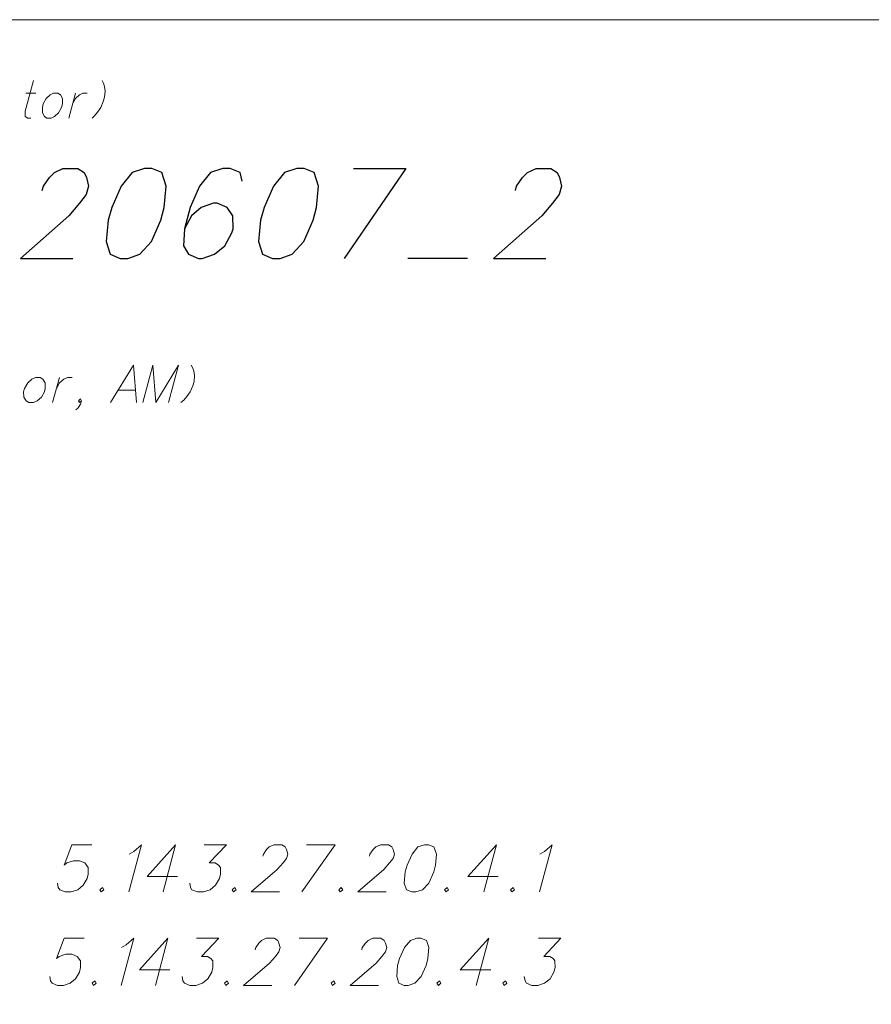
# Model space of a CAD drawing. Header units: metres. Extents: x 5555129 to 5556676, y 5635595 to 5636517.
# Tile 107 of 256: x 5555332 to 5555349, y 5636498 to 5636517. Entities that reach past the tile are written whole.
import ezdxf

# ---------------------------------------------------------------- set-up
doc = ezdxf.new("R2010")
doc.units = ezdxf.units.M
doc.header["$MEASUREMENT"] = 0
doc.layers.add('#RAMKA', color=7, linetype='Continuous', lineweight=18)

# ---------------------------------------------------------------- blocks, each defined once
blk = doc.blocks.new('*U869')
at = {"layer": '#RAMKA', "color": 7, "linetype": 'ByBlock', "lineweight": 18}
blk.add_line((5555332.291, 5636515.257), (5555332.491, 5636515.257), dxfattribs=at)
at = {"layer": '#RAMKA', "color": 7, "linetype": 'ByBlock', "lineweight": 18, "flags": 128}
blk.add_lwpolyline([(5555332.441, 5636515.499), (5555332.283, 5636514.906), (5555332.283, 5636514.803), (5555332.331, 5636514.768), (5555332.389, 5636514.768)], dxfattribs=at)
blk = doc.blocks.new('*U870')
at = {"layer": '#RAMKA', "color": 7, "linetype": 'ByBlock', "lineweight": 18}
blk.add_line((5555333.263, 5636515.257), (5555333.132, 5636514.768), dxfattribs=at)
at = {"layer": '#RAMKA', "color": 7, "linetype": 'ByBlock', "lineweight": 18, "flags": 128}
blk.add_lwpolyline([(5555333.205, 5636515.044), (5555333.263, 5636515.154), (5555333.339, 5636515.223), (5555333.405, 5636515.257), (5555333.491, 5636515.257)], dxfattribs=at)
blk = doc.blocks.new('*U896')
at = {"layer": '#RAMKA', "color": 7, "linetype": 'ByBlock', "lineweight": 18}
blk.add_line((5555332.947, 5636509.717), (5555332.816, 5636509.228), dxfattribs=at)
at = {"layer": '#RAMKA', "color": 7, "linetype": 'ByBlock', "lineweight": 18, "flags": 128}
blk.add_lwpolyline([(5555332.89, 5636509.504), (5555332.951, 5636509.613), (5555333.031, 5636509.682), (5555333.103, 5636509.717), (5555333.196, 5636509.717)], dxfattribs=at)
blk = doc.blocks.new('*U897')
at = {"layer": '#RAMKA', "color": 7, "linetype": 'ByBlock', "lineweight": 18}
blk.add_line((5555334.093, 5636509.47), (5555334.434, 5636509.47), dxfattribs=at)
at = {"layer": '#RAMKA', "color": 7, "linetype": 'ByBlock', "lineweight": 18, "flags": 128}
blk.add_lwpolyline([(5555334.452, 5636509.228), (5555334.394, 5636509.959), (5555333.945, 5636509.228)], dxfattribs=at)
blk = doc.blocks.new('*U1280')
at = {"layer": '#RAMKA', "color": 7, "linetype": 'ByBlock', "lineweight": 25}
for p, q in [((5555339.701, 5636513.789), (5555338.498, 5636512.034)), ((5555338.679, 5636513.789), (5555339.701, 5636513.789))]:
    blk.add_line(p, q, dxfattribs=at)
blk = doc.blocks.new('*U1306')
at = {"layer": '#RAMKA', "color": 7, "linetype": 'ByBlock', "lineweight": 18}
blk.add_line((5555335.213, 5636500.612), (5555334.967, 5636499.693), dxfattribs=at)
at = {"layer": '#RAMKA', "color": 7, "linetype": 'ByBlock', "lineweight": 18, "flags": 128}
blk.add_lwpolyline([(5555335.213, 5636500.612), (5555334.657, 5636499.997), (5555335.25, 5636499.997)], dxfattribs=at)
blk = doc.blocks.new('*U1307')
at = {"layer": '#RAMKA', "color": 7, "linetype": 'ByBlock', "lineweight": 18}
for p, q in [((5555338.32, 5636500.612), (5555337.676, 5636499.693)), ((5555337.766, 5636500.612), (5555338.32, 5636500.612))]:
    blk.add_line(p, q, dxfattribs=at)
blk = doc.blocks.new('*U1308')
at = {"layer": '#RAMKA', "color": 7, "linetype": 'ByBlock', "lineweight": 18}
blk.add_line((5555341.465, 5636500.612), (5555341.219, 5636499.693), dxfattribs=at)
at = {"layer": '#RAMKA', "color": 7, "linetype": 'ByBlock', "lineweight": 18, "flags": 128}
blk.add_lwpolyline([(5555341.465, 5636500.612), (5555340.91, 5636499.997), (5555341.503, 5636499.997)], dxfattribs=at)
blk = doc.blocks.new('*U1312')
at = {"layer": '#RAMKA', "color": 7, "linetype": 'ByBlock', "lineweight": 18}
blk.add_line((5555335.064, 5636498.791), (5555334.818, 5636497.872), dxfattribs=at)
at = {"layer": '#RAMKA', "color": 7, "linetype": 'ByBlock', "lineweight": 18, "flags": 128}
blk.add_lwpolyline([(5555335.064, 5636498.791), (5555334.509, 5636498.176), (5555335.101, 5636498.176)], dxfattribs=at)
blk = doc.blocks.new('*U1313')
at = {"layer": '#RAMKA', "color": 7, "linetype": 'ByBlock', "lineweight": 18}
for p, q in [((5555338.171, 5636498.791), (5555337.528, 5636497.872)), ((5555337.618, 5636498.791), (5555338.171, 5636498.791))]:
    blk.add_line(p, q, dxfattribs=at)
blk = doc.blocks.new('*U1314')
at = {"layer": '#RAMKA', "color": 7, "linetype": 'ByBlock', "lineweight": 18}
blk.add_line((5555341.317, 5636498.791), (5555341.071, 5636497.872), dxfattribs=at)
at = {"layer": '#RAMKA', "color": 7, "linetype": 'ByBlock', "lineweight": 18, "flags": 128}
blk.add_lwpolyline([(5555341.317, 5636498.791), (5555340.761, 5636498.176), (5555341.354, 5636498.176)], dxfattribs=at)

msp = doc.modelspace()

# ---------------------------------------------------------------- linework, layer by layer
at = {"layer": '#RAMKA', "color": 7, "linetype": 'Continuous', "lineweight": 25}
msp.add_line((5555340.9021, 5636512.03426), (5555339.73591, 5636512.03426), dxfattribs=at)
at = {"layer": '#RAMKA', "color": 7, "linetype": 'Continuous', "lineweight": 18, "flags": 128}
for points in [[(5555567.54331, 5636516.68638), (5555567.54331, 5636373.68638), (5555311.77024, 5636373.68638), (5555311.77024, 5636516.68638), (5555567.54331, 5636516.68638)], [(5555311.77024, 5636494.99072), (5555454.77024, 5636494.99072), (5555454.77024, 5636516.68638), (5555311.77024, 5636516.68638), (5555311.77024, 5636494.99072)]]:
    msp.add_lwpolyline(points, close=True, dxfattribs=at)
for points in [[(5555333.77976, 5636515.49866), (5555333.80553, 5636515.45264), (5555333.82513, 5636515.38361), (5555333.83857, 5636515.29157), (5555333.8268, 5636515.17652), (5555333.80366, 5636515.09019), (5555333.75379, 5636514.97515), (5555333.69102, 5636514.88311), (5555333.63443, 5636514.81408), (5555333.58399, 5636514.76806)], [(5555332.8339, 5636515.25706), (5555332.7675, 5636515.22254), (5555332.69185, 5636515.15351), (5555332.63398, 5636515.04417), (5555332.61548, 5636514.97515), (5555332.61631, 5636514.8716), (5555332.65497, 5636514.80257), (5555332.70287, 5636514.76806), (5555332.7886, 5636514.76806), (5555332.855, 5636514.80257), (5555332.93064, 5636514.8716), (5555332.98697, 5636514.97515), (5555333.00546, 5636515.04417), (5555333.00618, 5636515.15351), (5555332.96753, 5636515.22254), (5555332.91962, 5636515.25706), (5555332.8339, 5636515.25706)], [(5555334.57138, 5636509.22801), (5555334.76715, 5636509.95861), (5555334.8251, 5636509.22801), (5555335.26937, 5636509.95861), (5555335.07361, 5636509.22801)], [(5555335.51274, 5636509.95861), (5555335.54183, 5636509.91259), (5555335.56475, 5636509.84356), (5555335.58151, 5636509.75153), (5555335.57139, 5636509.63648), (5555335.54825, 5636509.55015), (5555335.49672, 5636509.4351), (5555335.43064, 5636509.34306), (5555335.37073, 5636509.27403), (5555335.31698, 5636509.22801)], [(5555332.48144, 5636509.71701), (5555332.41006, 5636509.6825), (5555332.32944, 5636509.61347), (5555332.26908, 5636509.50413), (5555332.25058, 5636509.4351), (5555332.2539, 5636509.33155), (5555332.29753, 5636509.26252), (5555332.35041, 5636509.22801), (5555332.4436, 5636509.22801), (5555332.51498, 5636509.26252), (5555332.5956, 5636509.33155), (5555332.65441, 5636509.4351), (5555332.6729, 5636509.50413), (5555332.67114, 5636509.61347), (5555332.62751, 5636509.6825), (5555332.57463, 5636509.71701), (5555332.48144, 5636509.71701)], [(5555333.3796, 5636509.26252), (5555333.33929, 5636509.22801), (5555333.31748, 5636509.26252), (5555333.35779, 5636509.29704), (5555333.3796, 5636509.26252), (5555333.36111, 5636509.1935), (5555333.31155, 5636509.12447), (5555333.26968, 5636509.08415)], [(5555333.57811, 5636500.61245), (5555333.18734, 5636500.61245), (5555333.0416, 5636500.21438), (5555333.09231, 5636500.2578), (5555333.22118, 5636500.30122), (5555333.33841, 5636500.30122), (5555333.44401, 5636500.2578), (5555333.50546, 5636500.17096), (5555333.50963, 5636500.04071), (5555333.48636, 5636499.95387), (5555333.41238, 5636499.82361), (5555333.3044, 5636499.73677), (5555333.17553, 5636499.69335), (5555333.0583, 5636499.69335), (5555332.9527, 5636499.73677), (5555332.92526, 5636499.78019), (5555332.90945, 5636499.86703)], [(5555334.30471, 5636500.43148), (5555334.39645, 5636500.48219), (5555334.54858, 5636500.61245), (5555334.30231, 5636499.69335)], [(5555335.76654, 5636500.61245), (5555336.20296, 5636500.61245), (5555335.8669, 5636500.2578), (5555335.98414, 5636500.2578), (5555336.05066, 5636500.21438), (5555336.08466, 5636500.17096), (5555336.08884, 5636500.04071), (5555336.06557, 5636499.95387), (5555335.99159, 5636499.82361), (5555335.8836, 5636499.73677), (5555335.75474, 5636499.69335), (5555335.6375, 5636499.69335), (5555335.53191, 5636499.73677), (5555335.50446, 5636499.78019), (5555335.48865, 5636499.86703)], [(5555336.91135, 5636500.38806), (5555336.92299, 5636500.43148), (5555336.98533, 5636500.51832), (5555337.038, 5636500.56903), (5555337.12779, 5636500.61245), (5555337.2841, 5636500.61245), (5555337.35062, 5636500.56903), (5555337.37611, 5636500.51832), (5555337.39848, 5636500.43148), (5555337.37521, 5636500.34464), (5555337.3063, 5636500.2578), (5555337.19325, 5636500.12754), (5555336.68613, 5636499.69335), (5555337.23978, 5636499.69335)], [(5555338.98902, 5636500.38806), (5555339.00065, 5636500.43148), (5555339.063, 5636500.51832), (5555339.11566, 5636500.56903), (5555339.20545, 5636500.61245), (5555339.36176, 5636500.61245), (5555339.42828, 5636500.56903), (5555339.45377, 5636500.51832), (5555339.47614, 5636500.43148), (5555339.45287, 5636500.34464), (5555339.38397, 5636500.2578), (5555339.27091, 5636500.12754), (5555338.76379, 5636499.69335), (5555339.31744, 5636499.69335)], [(5555340.06525, 5636500.61245), (5555339.93639, 5636500.56903), (5555339.82138, 5636500.43148), (5555339.72403, 5636500.21438), (5555339.68913, 5636500.08412), (5555339.67013, 5636499.86703), (5555339.71339, 5636499.73677), (5555339.81898, 5636499.69335), (5555339.89714, 5636499.69335), (5555340.026, 5636499.73677), (5555340.14552, 5636499.86703), (5555340.24277, 5636500.08412), (5555340.27767, 5636500.21438), (5555340.29677, 5636500.43148), (5555340.24901, 5636500.56903), (5555340.14341, 5636500.61245), (5555340.06525, 5636500.61245)], [(5555342.3093, 5636500.43148), (5555342.40104, 5636500.48219), (5555342.55318, 5636500.61245), (5555342.30691, 5636499.69335)], [(5555333.78506, 5636499.78019), (5555333.73435, 5636499.73677), (5555333.76179, 5636499.69335), (5555333.8125, 5636499.73677), (5555333.78506, 5636499.78019)], [(5555336.36427, 5636499.78019), (5555336.31355, 5636499.73677), (5555336.341, 5636499.69335), (5555336.39171, 5636499.73677), (5555336.36427, 5636499.78019)], [(5555338.44193, 5636499.78019), (5555338.39122, 5636499.73677), (5555338.41866, 5636499.69335), (5555338.46937, 5636499.73677), (5555338.44193, 5636499.78019)], [(5555340.50657, 5636499.78019), (5555340.45585, 5636499.73677), (5555340.4833, 5636499.69335), (5555340.53401, 5636499.73677), (5555340.50657, 5636499.78019)], [(5555341.78966, 5636499.78019), (5555341.73894, 5636499.73677), (5555341.76639, 5636499.69335), (5555341.8171, 5636499.73677), (5555341.78966, 5636499.78019)], [(5555333.42959, 5636498.79145), (5555333.03881, 5636498.79145), (5555332.89307, 5636498.39338), (5555332.94378, 5636498.4368), (5555333.07265, 5636498.48022), (5555333.18988, 5636498.48022), (5555333.29548, 5636498.4368), (5555333.35693, 5636498.34996), (5555333.36111, 5636498.2197), (5555333.33784, 5636498.13286), (5555333.26386, 5636498.00261), (5555333.15587, 5636497.91577), (5555333.027, 5636497.87235), (5555332.90977, 5636497.87235), (5555332.80417, 5636497.91577), (5555332.77673, 5636497.95919), (5555332.76092, 5636498.04603)], [(5555334.15618, 5636498.61048), (5555334.24792, 5636498.66119), (5555334.40006, 5636498.79145), (5555334.15378, 5636497.87235)], [(5555335.61802, 5636498.79145), (5555336.05443, 5636498.79145), (5555335.71838, 5636498.4368), (5555335.83561, 5636498.4368), (5555335.90213, 5636498.39338), (5555335.93614, 5636498.34996), (5555335.94031, 5636498.2197), (5555335.91704, 5636498.13286), (5555335.84306, 5636498.00261), (5555335.73508, 5636497.91577), (5555335.60621, 5636497.87235), (5555335.48898, 5636497.87235), (5555335.38338, 5636497.91577), (5555335.35594, 5636497.95919), (5555335.34013, 5636498.04603)], [(5555336.76283, 5636498.56706), (5555336.77446, 5636498.61048), (5555336.83681, 5636498.69731), (5555336.88947, 5636498.74803), (5555336.97926, 5636498.79145), (5555337.13557, 5636498.79145), (5555337.20209, 5636498.74803), (5555337.22758, 5636498.69731), (5555337.24995, 5636498.61048), (5555337.22669, 5636498.52364), (5555337.15778, 5636498.4368), (5555337.04472, 5636498.30654), (5555336.5376, 5636497.87235), (5555337.09125, 5636497.87235)], [(5555338.84049, 5636498.56706), (5555338.85212, 5636498.61048), (5555338.91447, 5636498.69731), (5555338.96714, 5636498.74803), (5555339.05692, 5636498.79145), (5555339.21323, 5636498.79145), (5555339.27975, 5636498.74803), (5555339.30524, 5636498.69731), (5555339.32762, 5636498.61048), (5555339.30435, 5636498.52364), (5555339.23544, 5636498.4368), (5555339.12238, 5636498.30654), (5555338.61527, 5636497.87235), (5555339.16891, 5636497.87235)], [(5555339.91673, 5636498.79145), (5555339.78786, 5636498.74803), (5555339.67285, 5636498.61048), (5555339.5755, 5636498.39338), (5555339.5406, 5636498.26312), (5555339.52161, 5636498.04603), (5555339.56486, 5636497.91577), (5555339.67046, 5636497.87235), (5555339.74861, 5636497.87235), (5555339.87748, 5636497.91577), (5555339.997, 5636498.04603), (5555340.09424, 5636498.26312), (5555340.12915, 5636498.39338), (5555340.14824, 5636498.61048), (5555340.10048, 5636498.74803), (5555339.99488, 5636498.79145), (5555339.91673, 5636498.79145)], [(5555342.28742, 5636498.79145), (5555342.72383, 5636498.79145), (5555342.38778, 5636498.4368), (5555342.50501, 5636498.4368), (5555342.57153, 5636498.39338), (5555342.60554, 5636498.34996), (5555342.60971, 5636498.2197), (5555342.58645, 5636498.13286), (5555342.51247, 5636498.00261), (5555342.40448, 5636497.91577), (5555342.27561, 5636497.87235), (5555342.15838, 5636497.87235), (5555342.05278, 5636497.91577), (5555342.02534, 5636497.95919), (5555342.00953, 5636498.04603)], [(5555333.63653, 5636497.95919), (5555333.58582, 5636497.91577), (5555333.61327, 5636497.87235), (5555333.66398, 5636497.91577), (5555333.63653, 5636497.95919)], [(5555336.21574, 5636497.95919), (5555336.16503, 5636497.91577), (5555336.19247, 5636497.87235), (5555336.24318, 5636497.91577), (5555336.21574, 5636497.95919)], [(5555338.2934, 5636497.95919), (5555338.24269, 5636497.91577), (5555338.27013, 5636497.87235), (5555338.32085, 5636497.91577), (5555338.2934, 5636497.95919)], [(5555340.35804, 5636497.95919), (5555340.30733, 5636497.91577), (5555340.33477, 5636497.87235), (5555340.38548, 5636497.91577), (5555340.35804, 5636497.95919)], [(5555341.64113, 5636497.95919), (5555341.59042, 5636497.91577), (5555341.61786, 5636497.87235), (5555341.66857, 5636497.91577), (5555341.64113, 5636497.95919)]]:
    msp.add_lwpolyline(points, dxfattribs=at)
at = {"layer": '#RAMKA', "color": 7, "linetype": 'Continuous', "lineweight": 25, "flags": 128}
for points in [[(5555332.61385, 5636513.36079), (5555332.63606, 5636513.4437), (5555332.75262, 5636513.60952), (5555332.8507, 5636513.70635), (5555333.01718, 5636513.78926), (5555333.3057, 5636513.78926), (5555333.42774, 5636513.70635), (5555333.47393, 5636513.60952), (5555333.51374, 5636513.4437), (5555333.46931, 5636513.27788), (5555333.34063, 5636513.11207), (5555333.12973, 5636512.86334), (5555332.18627, 5636512.03426), (5555333.20821, 5636512.03426)], [(5555334.60423, 5636513.78926), (5555334.36562, 5636513.70635), (5555334.15098, 5636513.4437), (5555333.96759, 5636513.02916), (5555333.90095, 5636512.78043), (5555333.86219, 5636512.36589), (5555333.9398, 5636512.11717), (5555334.13398, 5636512.03426), (5555334.27824, 5636512.03426), (5555334.51684, 5636512.11717), (5555334.73968, 5636512.36589), (5555334.92288, 5636512.78043), (5555334.98953, 5636513.02916), (5555335.02848, 5636513.4437), (5555334.94266, 5636513.70635), (5555334.74849, 5636513.78926), (5555334.60423, 5636513.78926)], [(5555336.50914, 5636513.54053), (5555336.46933, 5636513.70635), (5555336.27515, 5636513.78926), (5555336.13089, 5636513.78926), (5555335.89229, 5636513.70635), (5555335.67765, 5636513.4437), (5555335.49444, 5636513.02916), (5555335.38337, 5636512.61462), (5555335.36663, 5636512.28298), (5555335.46646, 5636512.11717), (5555335.66064, 5636512.03426), (5555335.73277, 5636512.03426), (5555335.97138, 5636512.11717), (5555336.17218, 5636512.28298), (5555336.31096, 5636512.53171), (5555336.33317, 5636512.61462), (5555336.32769, 5636512.86334), (5555336.21574, 5636513.02916), (5555336.02157, 5636513.11207), (5555335.94944, 5636513.11207), (5555335.71083, 5636513.02916), (5555335.52214, 5636512.86334), (5555335.38337, 5636512.61462)], [(5555337.5735, 5636513.78926), (5555337.33489, 5636513.70635), (5555337.12025, 5636513.4437), (5555336.93686, 5636513.02916), (5555336.87021, 5636512.78043), (5555336.83145, 5636512.36589), (5555336.90907, 5636512.11717), (5555337.10325, 5636512.03426), (5555337.24751, 5636512.03426), (5555337.48611, 5636512.11717), (5555337.70895, 5636512.36589), (5555337.89215, 5636512.78043), (5555337.9588, 5636513.02916), (5555337.99774, 5636513.4437), (5555337.91193, 5636513.70635), (5555337.71776, 5636513.78926), (5555337.5735, 5636513.78926)], [(5555341.83459, 5636513.36079), (5555341.85681, 5636513.4437), (5555341.97337, 5636513.60952), (5555342.07144, 5636513.70635), (5555342.23792, 5636513.78926), (5555342.52644, 5636513.78926), (5555342.64848, 5636513.70635), (5555342.69467, 5636513.60952), (5555342.73448, 5636513.4437), (5555342.69005, 5636513.27788), (5555342.56138, 5636513.11207), (5555342.35047, 5636512.86334), (5555341.40702, 5636512.03426), (5555342.42895, 5636512.03426)]]:
    msp.add_lwpolyline(points, dxfattribs=at)

# ---------------------------------------------------------------- block references
at = {"layer": '#RAMKA', "color": 7, "linetype": 'Continuous', "lineweight": 18}
for name in ['*U869', '*U870', '*U897', '*U896', '*U1306', '*U1307', '*U1308', '*U1312', '*U1313', '*U1314']:
    msp.add_blockref(name, (0, 0), dxfattribs=at)
at = {"layer": '#RAMKA', "color": 7, "linetype": 'Continuous', "lineweight": 25}
msp.add_blockref('*U1280', (0, 0), dxfattribs=at)

doc.saveas('drawing.dxf')
